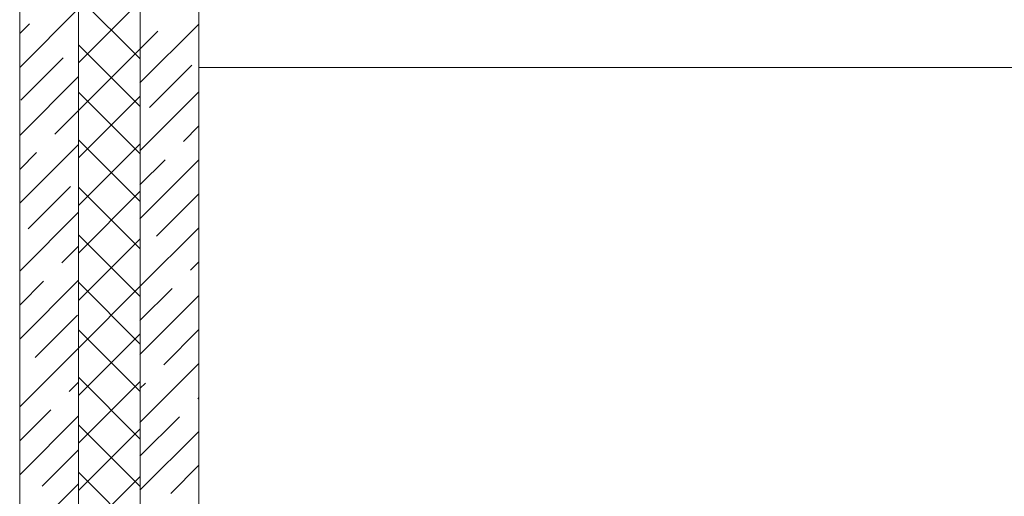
# Model space of a CAD drawing. Header units: millimetres. Extents: x 53645 to 137188, y 78097 to 135542.
# Tile 90 of 256: x 61146 to 63069, y 108423 to 109354. Entities that reach past the tile are written whole.
import ezdxf

# ---------------------------------------------------------------- set-up
doc = ezdxf.new("R2010")
doc.units = ezdxf.units.MM
doc.layers.add('hatch', color=7, linetype='Continuous', lineweight=5)
doc.layers.add('Wall2', color=40, linetype='Continuous', lineweight=5)

msp = doc.modelspace()

# ---------------------------------------------------------------- linework, layer by layer
at = {"layer": 'hatch', "color": 251, "ltscale": 100}
for points in [[(61261.5, 109600), (61261.4, 106130)], [(61261.4, 106130), (61261.5, 109600)], [(61381.5, 109600), (61381.4, 106130)], [(61381.4, 106130), (61381.5, 109600)], [(61261.4, 109269.1), (61381.4, 109389.1)], [(61381.4, 109277.6), (61261.4, 109397.6)], [(61146.4, 109260.2), (61261.4, 109375.2)], [(61146.4, 109326.4), (61165.3, 109345.3)], [(61381.4, 109230), (61496.4, 109345)], [(61381.4, 109296.3), (61416.5, 109331.4)], [(61261.4, 109176.3), (61381.4, 109296.3)], [(61381.4, 109184.8), (61261.4, 109304.8)], [(61148.7, 109196.1), (61231.6, 109279)], [(61400, 109182.2), (61482.8, 109265.1)], [(61146.4, 109127.6), (61261.4, 109242.6)], [(61381.4, 109092), (61261.4, 109212)], [(61381.4, 109097.4), (61496.4, 109212.4)], [(61261.4, 109083.5), (61381.4, 109203.5)], [(61215, 109129.9), (61261.4, 109176.3)], [(61466.3, 109115.9), (61496.4, 109146.1)], [(61381.4, 108999.2), (61261.4, 109119.2)], [(61146.4, 108995), (61261.4, 109110)], [(61261.4, 108990.7), (61381.4, 109110.7)], [(61146.4, 109061.3), (61179.2, 109094.1)], [(61381.4, 109031.1), (61430.5, 109080.1)], [(61381.4, 108964.8), (61496.4, 109079.8)], [(61162.7, 108944.9), (61245.5, 109027.8)], [(61381.4, 108906.4), (61261.4, 109026.4)], [(61261.4, 108897.9), (61381.4, 109017.9)], [(61413.9, 108931), (61496.4, 109013.5)], [(61146.4, 108862.4), (61261.4, 108977.4)], [(61381.4, 108832.2), (61496.4, 108947.2)], [(61381.4, 108813.6), (61261.4, 108933.6)], [(61261.4, 108805), (61381.4, 108925)], [(61228.9, 108878.6), (61261.4, 108911.1)], [(61480.2, 108864.7), (61496.4, 108880.9)], [(61146.4, 108729.8), (61261.4, 108844.8)], [(61146.4, 108796.1), (61193.1, 108842.8)], [(61381.4, 108720.8), (61261.4, 108840.8)], [(61261.4, 108712.2), (61381.4, 108832.2)], [(61381.4, 108765.9), (61444.4, 108828.9)], [(61381.4, 108699.7), (61496.4, 108814.7)], [(61176.6, 108693.7), (61259.4, 108776.5)], [(61381.4, 108628), (61261.4, 108748)], [(61261.4, 108619.4), (61381.4, 108739.4)], [(61427.8, 108679.7), (61496.4, 108748.4)], [(61146.4, 108597.2), (61261.4, 108712.2)], [(61381.4, 108567.1), (61496.4, 108682.1)], [(61381.4, 108535.2), (61261.4, 108655.2)], [(61242.9, 108627.4), (61261.4, 108645.9)], [(61261.4, 108526.6), (61381.4, 108646.6)], [(61381.4, 108633.4), (61392, 108643.9)], [(61494.1, 108613.4), (61496.4, 108615.8)], [(61146.4, 108530.9), (61207.1, 108591.6)], [(61146.4, 108464.7), (61261.4, 108579.7)], [(61381.4, 108500.8), (61458.3, 108577.6)], [(61381.4, 108442.4), (61261.4, 108562.4)], [(61261.4, 108433.8), (61381.4, 108553.8)], [(61381.4, 108434.5), (61496.4, 108549.5)], [(61190.5, 108442.4), (61261.4, 108513.4)], [(61441.7, 108428.5), (61496.4, 108483.2)], [(61381.4, 108349.6), (61261.4, 108469.6)], [(61261.4, 108341), (61381.4, 108461)], [(61146.4, 108332.1), (61261.4, 108447.1)]]:
    msp.add_lwpolyline(points, dxfattribs=at)
at = {"layer": 'Wall2', "ltscale": 100}
for points in [[(61146.4, 106130), (61146.5, 109600)], [(61496.5, 109600), (61496.4, 106869.9)]]:
    msp.add_lwpolyline(points, dxfattribs=at)
at = {"layer": 'Wall2', "color": 4, "linetype": 'Continuous', "lineweight": 0, "ltscale": 100}
msp.add_lwpolyline([(74546.5, 109260), (61496.4, 109260)], dxfattribs=at)

doc.saveas('drawing.dxf')
